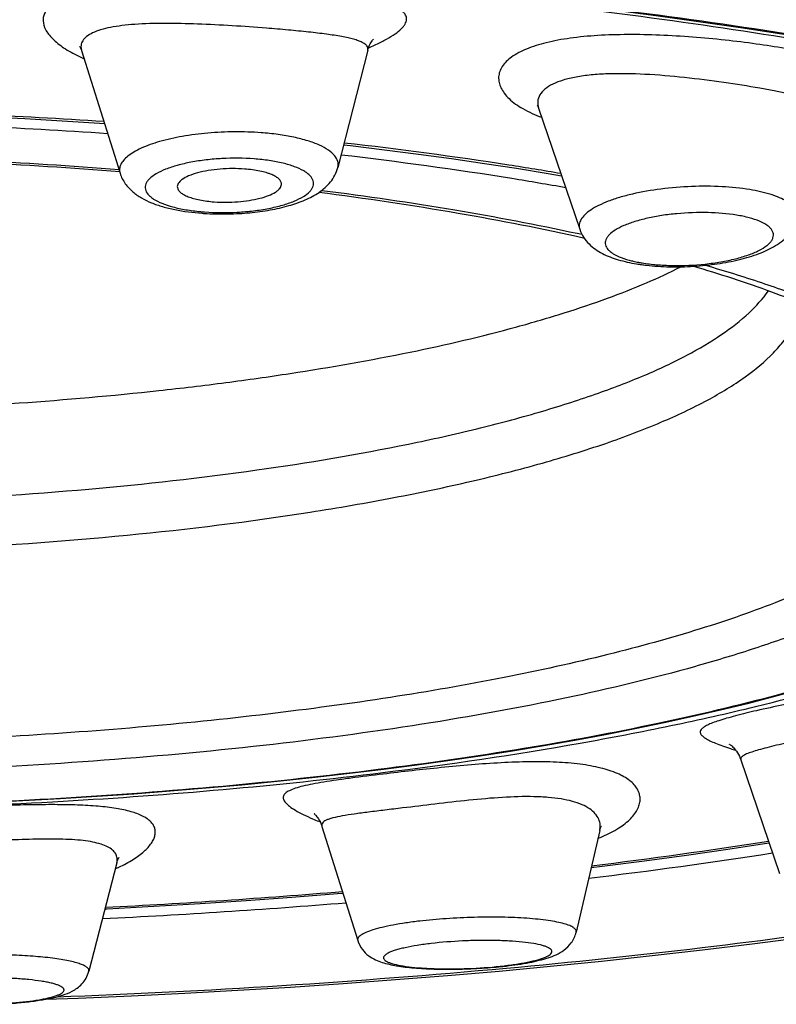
# Model space of a CAD drawing. Header units: millimetres. Extents: x -44 to 730, y -450 to 386.
# Tile 18 of 23: x 635.49 to 641.3, y 273.93 to 281.49. Entities that reach past the tile are written whole.
import ezdxf

# ---------------------------------------------------------------- set-up
doc = ezdxf.new("R2010")
doc.units = ezdxf.units.MM
doc.header["$LTSCALE"] = 23.1
doc.layers.get('0').update_dxf_attribs({"linetype": 'CONTINUOUS'})

msp = doc.modelspace()

# ---------------------------------------------------------------- linework, layer by layer
at = {"color": 7, "linetype": 'CONTINUOUS'}
for p, q in [((635.9648, 281.2496), (636.2604, 280.3073)), ((638.162, 281.2535), (637.9323, 280.3527)), ((639.4734, 280.8083), (639.7897, 279.8775)), ((641.0264, 275.8037), (641.3222, 274.9301)), ((637.8105, 275.2926), (638.0854, 274.4159)), ((639.9426, 275.2619), (639.7619, 274.4802)), ((636.2347, 275.0126), (636.0204, 274.1804))]:
    msp.add_line(p, q, dxfattribs=at)
at = {"color": 9, "linetype": 'CONTINUOUS'}
for p, q in [((639.7702, 279.8467), (639.7824, 279.8441)), ((639.7824, 279.8441), (639.8067, 279.8388))]:
    msp.add_line(p, q, dxfattribs=at)
at = {"color": 7, "linetype": 'CONTINUOUS'}
for points in [[(639.0279, 281.6773), (639.3703, 281.6408), (639.709, 281.6023), (640.0439, 281.5616), (640.3747, 281.5189), (640.7012, 281.4742), (641.0233, 281.4275), (641.3406, 281.3788), (641.6531, 281.3281), (641.9605, 281.2756), (642.2627, 281.2211), (642.5593, 281.1648), (642.8504, 281.1067), (643.1355, 281.0468), (643.4145, 280.9851), (643.6873, 280.9217), (643.9537, 280.8567), (644.2134, 280.79), (644.4663, 280.7218)], [(638.1621, 281.2536), (638.1649, 281.2636), (638.1697, 281.2777), (638.1748, 281.29), (638.1801, 281.3008), (638.1853, 281.31), (638.1902, 281.3177), (638.1947, 281.3241), (638.1988, 281.3293), (638.2021, 281.3332), (638.2047, 281.3359), (638.2057, 281.337)], [(635.9524, 281.2784), (635.9513, 281.2795), (635.95, 281.2809), (635.9501, 281.2808), (635.9514, 281.279), (635.9535, 281.2756), (635.9563, 281.2706), (635.9596, 281.2637), (635.9629, 281.2553), (635.9647, 281.2499)], [(634.1466, 280.7761), (634.3679, 280.7713), (634.6601, 280.763), (634.9513, 280.7529), (635.2413, 280.7409), (635.5299, 280.727), (635.8168, 280.7112), (636.1019, 280.6936), (636.1401, 280.691)], [(639.4634, 280.83), (639.4628, 280.8307), (639.4622, 280.8313), (639.463, 280.8303), (639.4649, 280.8274), (639.4676, 280.8225), (639.4707, 280.8156), (639.4734, 280.8084)], [(637.9765, 280.5262), (638.0283, 280.5203), (638.2913, 280.4887), (638.5506, 280.4554), (638.8061, 280.4205), (639.0575, 280.3839), (639.3048, 280.3457), (639.5478, 280.306), (639.6501, 280.2882)], [(638.2626, 275.7301), (638.5209, 275.7637), (638.7755, 275.7989), (639.0262, 275.8358), (639.2728, 275.8743), (639.5151, 275.9144), (639.753, 275.9561), (639.9863, 275.9993), (640.2147, 276.044), (640.4383, 276.0903), (640.6567, 276.138), (640.87, 276.1871), (641.0778, 276.2377), (641.2802, 276.2896), (641.4769, 276.3429)], [(640.9416, 275.9224), (640.9405, 275.9229), (640.9392, 275.9236), (640.9391, 275.9237), (640.9401, 275.9231), (640.9422, 275.9217), (640.9452, 275.9196), (640.9492, 275.9167), (640.9539, 275.9129), (640.9593, 275.9082), (640.9653, 275.9025), (640.9718, 275.8959), (640.9787, 275.8882), (640.9859, 275.8794), (640.9933, 275.8694), (641.0008, 275.8581), (641.0082, 275.8453), (641.0154, 275.8311), (641.0222, 275.8152), (641.0263, 275.8039)], [(633.2235, 275.4322), (633.484, 275.433), (633.7763, 275.4356), (634.0682, 275.4401), (634.3595, 275.4465), (634.65, 275.4548), (634.9395, 275.465), (635.2279, 275.4771), (635.5148, 275.491), (635.8001, 275.5068), (636.0836, 275.5244), (636.3651, 275.5438), (636.6444, 275.5651), (636.9213, 275.5882), (637.1956, 275.6131), (637.467, 275.6397), (637.7355, 275.6681), (638.0007, 275.6983), (638.2626, 275.7301)], [(637.7536, 275.3875), (637.7524, 275.3884), (637.7507, 275.3895), (637.7502, 275.3899), (637.7507, 275.3895), (637.7523, 275.3881), (637.7548, 275.3859), (637.7582, 275.3827), (637.7622, 275.3785), (637.7669, 275.3732), (637.7721, 275.3669), (637.7777, 275.3594), (637.7836, 275.3508), (637.7896, 275.3408), (637.7956, 275.3295), (637.8016, 275.3167), (637.8073, 275.3023), (637.8104, 275.2928)], [(639.9426, 275.262), (639.9459, 275.2737), (639.9492, 275.2827), (639.9523, 275.2892), (639.9548, 275.2937), (639.9559, 275.2955)], [(639.8766, 274.9762), (639.9609, 274.9864), (640.2871, 275.0284), (640.6093, 275.0724), (640.9271, 275.1184), (641.2405, 275.1664), (641.2421, 275.1666)], [(636.2347, 275.0127), (636.2368, 275.02), (636.2403, 275.0304), (636.244, 275.0393), (636.2476, 275.0465), (636.2507, 275.0521), (636.2532, 275.0559), (636.2544, 275.0575)], [(639.1716, 274.1826), (639.5659, 274.2195), (639.9575, 274.2588), (640.3462, 274.3005), (640.7318, 274.3446), (641.1142, 274.3911), (641.4931, 274.4401), (641.8686, 274.4914), (642.2402, 274.5452), (642.6079, 274.6013), (642.9714, 274.6598), (643.3306, 274.7208), (643.6851, 274.784), (644.0349, 274.8497), (644.3797, 274.9177)], [(636.144, 274.6604), (636.1609, 274.6612), (636.5187, 274.6801), (636.8746, 274.7012), (637.2284, 274.7244), (637.58, 274.7498), (637.9291, 274.7774), (637.9709, 274.781)], [(635.6895, 273.9662), (635.9375, 273.9752), (636.3475, 273.9925), (636.7564, 274.0124), (637.1639, 274.0346), (637.5697, 274.0594), (637.9736, 274.0865), (638.3753, 274.1161), (638.7747, 274.1482), (639.1716, 274.1826)]]:
    msp.add_lwpolyline(points, dxfattribs=at)
at = {"color": 9, "linetype": 'CONTINUOUS'}
for centre, radius, start, end in [((637.4447, 283.0007), 1.8748, 292.68281, 293.11761), ((637.5138, 282.8395), 1.6994, 293.10695, 294.7431), ((636.4689, 282.3004), 1.214, 244.34038, 246.47479), ((633.2925, 238.0983), 42.6099, 86.13426, 88.88063), ((633.2698, 241.7579), 38.6922, 85.57954, 88.845), ((637.038, 281.732), 1.7261, 264.65332, 265.73647), ((640.4555, 280.7566), 1.1524, 259.24551, 260.65097), ((641.7914, 278.5289), 2.7705, 252.27606, 253.12147), ((638.4909, 277.117), 1.9192, 246.90034, 248.44201), ((638.5872, 277.3572), 2.178, 248.40716, 248.70332), ((639.5134, 276.2627), 1.1405, 291.34877, 293.25755), ((634.7735, 317.1032), 42.5136, 276.86917, 278.78853), ((635.6886, 276.1633), 1.3106, 294.06949, 295.09525), ((635.7091, 276.1193), 1.2621, 295.09959, 295.42837), ((633.4253, 330.6108), 56.0905, 272.75865, 274.67237), ((633.3963, 338.3811), 64.4408, 272.114788, 275.190319), ((638.8826, 277.0216), 2.818, 276.6413, 277.26643)]:
    msp.add_arc(centre, radius, start, end, dxfattribs=at)
at = {"color": 7, "linetype": 'CONTINUOUS'}
for centre, radius, start, end in [((633.302, 237.4334), 43.3639, 86.25284, 88.87916), ((633.3137, 243.149), 37.2856, 85.47182, 88.87883), ((637.0389, 282.0033), 2.0083, 265.73635, 266.87899), ((640.4659, 281.0676), 1.4753, 260.63976, 262.10841), ((640.4855, 281.2074), 1.6165, 262.10069, 263.45604), ((634.8393, 315.8452), 41.1652, 277.034, 278.94216), ((633.4431, 329.3235), 54.7179, 272.83266, 274.74265), ((638.8499, 277.4346), 3.2353, 276.01916, 276.64162)]:
    msp.add_arc(centre, radius, start, end, dxfattribs=at)
at = {"color": 9, "linetype": 'CONTINUOUS'}
for points, knots in [([(633.2235, 285.7047), (633.8982, 285.7043), (635.2402, 285.6872), (637.2336, 285.6091), (639.1812, 285.4799), (641.0616, 285.3019), (642.8549, 285.0776), (644.5434, 284.8102), (646.1115, 284.5031), (647.5458, 284.1602), (648.8351, 283.7856), (649.8093, 283.4405), (650.5067, 283.1489), (650.9718, 282.9315), (651.3949, 282.7091), (651.7752, 282.4823), (652.1124, 282.2514), (652.406, 282.0169), (652.6557, 281.7792), (652.8612, 281.5385), (653.0221, 281.2951), (653.1378, 281.0492), (653.2078, 280.8013), (653.2235, 280.6342), (653.2235, 280.5521)], [0, 0, 0, 0, 0.094078, 0.187128, 0.278155, 0.36622, 0.450465, 0.53013, 0.604563, 0.673227, 0.735705, 0.791705, 0.817226, 0.841083, 0.863281, 0.883842, 0.902803, 0.920222, 0.936184, 0.950809, 0.964259, 0.976749, 0.988554, 1, 1, 1, 1]), ([(633.2235, 285.3262), (634.0021, 285.3258), (635.5479, 285.303), (637.8361, 285.1983), (640.0534, 285.0262), (642.1675, 284.7904), (644.1491, 284.4952), (645.9731, 284.1461), (647.6182, 283.749), (648.8635, 283.3722), (649.7545, 283.0478), (650.3463, 282.8042), (650.8826, 282.5533), (651.3624, 282.2957), (651.7847, 282.0323), (652.1491, 281.7637), (652.4548, 281.4905), (652.7015, 281.2129), (652.8885, 280.9314), (653.0148, 280.6461), (653.079, 280.3578), (653.08, 280.0682), (653.0176, 279.7798), (652.893, 279.4944), (652.7078, 279.2128), (652.5528, 279.0371), (652.4669, 278.9498)], [0, 0, 0, 0, 0.102488, 0.203464, 0.301475, 0.395182, 0.483403, 0.565131, 0.639558, 0.706084, 0.73626, 0.764335, 0.7903, 0.814166, 0.835968, 0.855769, 0.873679, 0.889851, 0.904515, 0.917991, 0.930691, 0.943118, 0.955804, 0.969251, 0.983875, 1, 1, 1, 1]), ([(650.9105, 277.4838), (650.9971, 277.5652), (651.118, 277.6911), (651.2575, 277.8698), (651.3719, 278.041), (651.4826, 278.2582), (651.5603, 278.5278), (651.5786, 278.7992), (651.5371, 279.0701), (651.4367, 279.3386), (651.2787, 279.6037), (651.0643, 279.865), (650.7941, 280.1224), (650.4685, 280.3755), (650.088, 280.6239), (649.6532, 280.8669), (649.1647, 281.1038), (648.6235, 281.3341), (648.0307, 281.5567), (647.3874, 281.7711), (646.4372, 282.0529), (645.1337, 282.3752), (643.4393, 282.707), (641.5932, 282.988), (639.6191, 283.2129), (637.5449, 283.3769), (635.4018, 283.4771), (633.9533, 283.4994), (633.2235, 283.4994)], [0, 0, 0, 0, 0.016814, 0.024607, 0.032032, 0.045927, 0.058903, 0.071446, 0.084093, 0.097373, 0.111737, 0.127538, 0.145038, 0.164415, 0.185791, 0.209246, 0.234823, 0.262541, 0.292398, 0.324371, 0.358425, 0.432547, 0.514188, 0.602544, 0.6966, 0.795141, 0.896779, 1, 1, 1, 1]), ([(639.2259, 274.2045), (639.7274, 274.2505), (640.7082, 274.3533), (642.1396, 274.5434), (643.4924, 274.7646), (644.7568, 275.0144), (645.9241, 275.2902), (646.9873, 275.5895), (647.9403, 275.9094), (648.7785, 276.2474), (649.4979, 276.6009), (650.0142, 276.917), (650.3611, 277.1781), (650.5801, 277.3691), (650.7675, 277.5623), (650.9677, 277.8133), (651.1159, 278.0789), (651.1956, 278.3524), (651.2208, 278.553), (651.2126, 278.7538), (651.1713, 278.9541), (651.097, 279.1533), (650.9901, 279.351), (650.8509, 279.547), (650.6799, 279.7412), (650.477, 279.9333), (650.1521, 280.1962), (649.6625, 280.5153), (648.9737, 280.8723), (648.1656, 281.2145), (647.2415, 281.5393), (646.206, 281.8441), (645.0647, 282.1262), (643.8243, 282.3829), (642.4932, 282.6116), (641.0808, 282.8099), (639.0704, 283.0345), (636.4436, 283.2218), (634.3095, 283.2719), (633.2235, 283.2717)], [0, 0, 0, 0, 0.046161, 0.090382, 0.13235, 0.171796, 0.208495, 0.242274, 0.273002, 0.300603, 0.325054, 0.346408, 0.355971, 0.364827, 0.373018, 0.380602, 0.394235, 0.400524, 0.406625, 0.412686, 0.418861, 0.425291, 0.432105, 0.439406, 0.447278, 0.455788, 0.464985, 0.485567, 0.509219, 0.536014, 0.565948, 0.598957, 0.634925, 0.673688, 0.715036, 0.758709, 0.804406, 0.900448, 1, 1, 1, 1]), ([(637.4842, 281.7374), (637.339, 281.7486), (637.1205, 281.761), (636.8309, 281.7679), (636.6197, 281.7674), (636.4199, 281.7603), (636.2364, 281.7459), (636.0731, 281.7237), (635.9336, 281.6932), (635.8209, 281.6543), (635.7463, 281.6122), (635.7047, 281.5732), (635.6836, 281.5434), (635.6712, 281.5116), (635.6666, 281.466), (635.6819, 281.4184), (635.7109, 281.3742), (635.7548, 281.3246), (635.8317, 281.2648), (635.9031, 281.2254), (635.9432, 281.2062)], [0, 0, 0, 0, 0.188161, 0.282715, 0.374415, 0.461115, 0.540931, 0.612275, 0.673922, 0.725167, 0.766108, 0.783213, 0.798568, 0.812828, 0.826817, 0.857134, 0.87495, 0.895006, 0.942449, 1, 1, 1, 1]), ([(638.2251, 281.2962), (638.2527, 281.3089), (638.3028, 281.3339), (638.3682, 281.3736), (638.4112, 281.4073), (638.4359, 281.4341), (638.4521, 281.4571), (638.4612, 281.4819), (638.4594, 281.5057), (638.4531, 281.5224), (638.4421, 281.5382), (638.4199, 281.5598), (638.3795, 281.5843), (638.3174, 281.6097), (638.2388, 281.6333), (638.1444, 281.6551), (637.9908, 281.6832), (637.7691, 281.7124), (637.5835, 281.7296), (637.4842, 281.7374)], [0, 0, 0, 0, 0.067314, 0.123674, 0.168976, 0.187695, 0.204054, 0.231209, 0.243577, 0.256273, 0.270154, 0.285881, 0.324377, 0.37364, 0.43414, 0.505682, 0.587714, 0.77951, 1, 1, 1, 1]), ([(646.8788, 276.6512), (646.9817, 276.705), (647.1768, 276.8133), (647.4471, 276.9861), (647.6823, 277.162), (647.8819, 277.3407), (648.0456, 277.5219), (648.1728, 277.7055), (648.263, 277.8913), (648.3155, 278.079), (648.3295, 278.2677), (648.3047, 278.4563), (648.2417, 278.6435), (648.1411, 278.8287), (648.0037, 279.0116), (647.83, 279.1921), (647.6205, 279.3701), (647.3755, 279.5451), (647.0954, 279.717), (646.6594, 279.9504), (646.0277, 280.2277), (645.1687, 280.5305), (644.1892, 280.8117), (643.0982, 281.0682), (641.9057, 281.2973), (640.6233, 281.4962), (639.738, 281.6047), (639.2827, 281.6539)], [0, 0, 0, 0, 0.028233, 0.054185, 0.077917, 0.099532, 0.119189, 0.137117, 0.153633, 0.169155, 0.184193, 0.19931, 0.21506, 0.231931, 0.250312, 0.270493, 0.292684, 0.317025, 0.343606, 0.37248, 0.437158, 0.511006, 0.59369, 0.68468, 0.783292, 0.888709, 1, 1, 1, 1]), ([(637.3835, 281.4217), (637.296, 281.4285), (637.12, 281.4409), (636.8593, 281.4544), (636.6101, 281.4601), (636.4162, 281.4553), (636.2777, 281.4426), (636.1896, 281.4292), (636.114, 281.4113), (636.0521, 281.3888), (636.0045, 281.3615), (635.972, 281.3286), (635.9573, 281.2892), (635.9608, 281.2624), (635.9647, 281.2499)], [0, 0, 0, 0, 0.173283, 0.3485, 0.515536, 0.665278, 0.731198, 0.790037, 0.841187, 0.884347, 0.919762, 0.948677, 0.973971, 1, 1, 1, 1]), ([(638.1621, 281.2536), (638.1634, 281.2588), (638.1639, 281.2704), (638.1556, 281.2869), (638.1398, 281.3012), (638.1173, 281.3141), (638.0879, 281.3261), (638.0517, 281.3372), (638.0089, 281.3477), (637.9396, 281.3616), (637.8385, 281.3769), (637.702, 281.393), (637.548, 281.4081), (637.4399, 281.4172), (637.3835, 281.4217)], [0, 0, 0, 0, 0.019864, 0.040301, 0.065032, 0.096116, 0.134447, 0.180326, 0.233758, 0.294584, 0.43725, 0.605268, 0.794519, 1, 1, 1, 1]), ([(641.3661, 281.2659), (641.2926, 281.2785), (641.1394, 281.302), (640.9025, 281.3313), (640.6554, 281.3544), (640.4062, 281.3694), (640.1629, 281.3744), (639.9328, 281.3678), (639.7229, 281.3484), (639.5393, 281.3154), (639.3874, 281.2689), (639.2848, 281.2166), (639.2253, 281.1671), (639.1939, 281.1295), (639.1736, 281.0893), (639.165, 281.0473), (639.1685, 281.0043), (639.1837, 280.9614), (639.2102, 280.9192), (639.263, 280.8612), (639.3585, 280.7949), (639.4473, 280.7557), (639.4973, 280.7374)], [0, 0, 0, 0, 0.079824, 0.166, 0.255564, 0.345578, 0.433275, 0.516134, 0.591937, 0.65885, 0.715559, 0.761597, 0.780906, 0.798107, 0.813745, 0.828579, 0.843494, 0.859357, 0.876858, 0.89648, 0.943026, 1, 1, 1, 1]), ([(641.172, 280.9608), (641.0803, 280.9767), (640.8881, 281.007), (640.5939, 281.0446), (640.2964, 281.0699), (640.0564, 281.075), (639.8802, 281.0642), (639.7657, 281.049), (639.6668, 281.0262), (639.5854, 280.9958), (639.523, 280.9582), (639.481, 280.9129), (639.4627, 280.8601), (639.4679, 280.8248), (639.4734, 280.8084)], [0, 0, 0, 0, 0.15175, 0.317137, 0.483318, 0.638172, 0.707909, 0.77088, 0.826133, 0.873116, 0.911955, 0.94389, 0.97181, 1, 1, 1, 1]), ([(641.653, 280.8088), (641.6537, 280.812), (641.6538, 280.819), (641.6488, 280.8291), (641.6397, 280.8385), (641.6265, 280.8476), (641.6092, 280.8567), (641.5785, 280.8697), (641.5297, 280.8855), (641.4597, 280.9037), (641.3753, 280.9226), (641.2779, 280.9419), (641.2086, 280.9544), (641.172, 280.9608)], [0, 0, 0, 0, 0.018698, 0.038791, 0.06326, 0.093765, 0.131102, 0.175626, 0.286584, 0.426349, 0.593455, 0.785638, 1, 1, 1, 1]), ([(637.3423, 280.619), (637.2748, 280.6241), (637.1384, 280.6283), (636.9363, 280.6188), (636.7437, 280.5944), (636.5718, 280.5564), (636.4473, 280.5134), (636.3672, 280.4725), (636.3214, 280.4419), (636.2868, 280.4098), (636.2641, 280.3762), (636.2542, 280.341), (636.2571, 280.3179), (636.2604, 280.3073)], [0, 0, 0, 0, 0.168056, 0.33839, 0.501823, 0.649739, 0.77491, 0.827421, 0.872817, 0.911326, 0.943864, 0.972388, 1, 1, 1, 1]), ([(637.9323, 280.3527), (637.9342, 280.3602), (637.9362, 280.3756), (637.9316, 280.4079), (637.9073, 280.4485), (637.8571, 280.4899), (637.7867, 280.5271), (637.6973, 280.5596), (637.5911, 280.5865), (637.471, 280.607), (637.3863, 280.6157), (637.3423, 280.619)], [0, 0, 0, 0, 0.033021, 0.065887, 0.138251, 0.228774, 0.341929, 0.478098, 0.635438, 0.810761, 1, 1, 1, 1]), ([(637.2893, 280.4179), (637.2074, 280.424), (637.0838, 280.4249), (636.9221, 280.4115), (636.8074, 280.3943), (636.7034, 280.3707), (636.6137, 280.3417), (636.5416, 280.3083), (636.4948, 280.2756), (636.4699, 280.2474), (636.4582, 280.2271), (636.4526, 280.2063), (636.4537, 280.1776), (636.4692, 280.1501), (636.4931, 280.1267), (636.528, 280.1013), (636.5856, 280.0736), (636.6691, 280.0469), (636.7683, 280.0261), (636.8396, 280.017), (636.8771, 280.0135)], [0, 0, 0, 0, 0.176382, 0.264274, 0.348044, 0.425, 0.492825, 0.5498, 0.595182, 0.613818, 0.630215, 0.645088, 0.659446, 0.690748, 0.709613, 0.731167, 0.782885, 0.845945, 0.919009, 1, 1, 1, 1]), ([(636.9097, 280.0108), (636.9931, 280.0045), (637.1187, 280.0037), (637.283, 280.0179), (637.3991, 280.0357), (637.5038, 280.0601), (637.5934, 280.0901), (637.6647, 280.1245), (637.7101, 280.1581), (637.7332, 280.1871), (637.7433, 280.2079), (637.7469, 280.2292), (637.7426, 280.2586), (637.7238, 280.2859), (637.6969, 280.3092), (637.6583, 280.3343), (637.5961, 280.3616), (637.5072, 280.3874), (637.4029, 280.4069), (637.3284, 280.415), (637.2893, 280.4179)], [0, 0, 0, 0, 0.175347, 0.262591, 0.34552, 0.421385, 0.487843, 0.5432, 0.586845, 0.604683, 0.620437, 0.634938, 0.649292, 0.681667, 0.701419, 0.723986, 0.777875, 0.843014, 0.917814, 1, 1, 1, 1]), ([(639.682, 280.1963), (639.5446, 280.2208), (638.9715, 280.3177), (638.3954, 280.3963), (637.9568, 280.4475)], [0, 0, 0, 0, 0.240151, 1, 1, 1, 1]), ([(637.8084, 280.1762), (638.1501, 280.1327), (638.8066, 280.0371), (639.4586, 279.914), (639.7702, 279.8467)], [0, 0, 0, 0, 0.519365, 1, 1, 1, 1]), ([(641.0951, 280.1818), (641.0246, 280.1934), (640.8755, 280.2082), (640.647, 280.2093), (640.4165, 280.1906), (640.2323, 280.1589), (640.0985, 280.1239), (640.0118, 280.095), (639.9373, 280.0631), (639.8762, 280.029), (639.8295, 279.993), (639.798, 279.9555), (639.7828, 279.9157), (639.7857, 279.8892), (639.7897, 279.8775)], [0, 0, 0, 0, 0.149568, 0.312725, 0.477781, 0.632846, 0.703209, 0.767194, 0.823873, 0.872626, 0.913295, 0.946487, 0.974136, 1, 1, 1, 1]), ([(641.4604, 279.9639), (641.4629, 279.9751), (641.4635, 279.9993), (641.4481, 280.0344), (641.4187, 280.0664), (641.3765, 280.0957), (641.3219, 280.1224), (641.2281, 280.1559), (641.1502, 280.1727), (641.0951, 280.1818)], [0, 0, 0, 0, 0.07406, 0.151881, 0.2431, 0.353216, 0.48441, 0.636835, 1, 1, 1, 1]), ([(640.9939, 279.9863), (640.9215, 279.9982), (640.7682, 280.0103), (640.5756, 280.0035), (640.4206, 279.9845), (640.3123, 279.9643), (640.2148, 279.9387), (640.1314, 279.9088), (640.0648, 279.8754), (640.0221, 279.8437), (639.9996, 279.8167), (639.9892, 279.7975), (639.9846, 279.7779), (639.9865, 279.7512), (640.0017, 279.7259), (640.0247, 279.7046), (640.058, 279.6817), (640.1127, 279.6568), (640.161, 279.6425), (640.1878, 279.6358)], [0, 0, 0, 0, 0.164225, 0.342595, 0.430229, 0.513162, 0.588905, 0.655344, 0.71094, 0.755086, 0.773183, 0.789097, 0.803538, 0.817497, 0.848009, 0.866431, 0.887498, 0.938123, 1, 1, 1, 1]), ([(640.2683, 279.6195), (640.3051, 279.6134), (640.3824, 279.6042), (640.544, 279.5964), (640.7096, 279.6038), (640.8713, 279.6259), (640.9823, 279.6489), (641.0801, 279.6775), (641.1611, 279.7105), (641.2156, 279.7426), (641.2473, 279.7703), (641.2636, 279.7903), (641.274, 279.8106), (641.278, 279.8313), (641.2751, 279.8519), (641.2657, 279.8715), (641.2502, 279.8902), (641.2196, 279.9154), (641.1662, 279.9427), (641.0867, 279.9686), (641.0266, 279.9809), (640.9939, 279.9863)], [0, 0, 0, 0, 0.078676, 0.163664, 0.340791, 0.426879, 0.507325, 0.579492, 0.641244, 0.691237, 0.711808, 0.72966, 0.745273, 0.759464, 0.773359, 0.788163, 0.804857, 0.824076, 0.87117, 0.930172, 1, 1, 1, 1]), ([(640.7551, 279.6011), (640.8989, 279.5596), (641.1736, 279.4749), (641.5626, 279.3359), (641.9099, 279.1906), (642.2139, 279.0399), (642.4733, 278.8843), (642.6871, 278.7244), (642.8544, 278.5606), (642.9743, 278.3927), (643.045, 278.2205), (643.0636, 278.0451), (643.0287, 277.8703), (642.9426, 277.6995), (642.808, 277.5329), (642.6263, 277.3703), (642.3984, 277.2117), (642.1252, 277.0575), (641.8077, 276.9083), (641.4474, 276.7649), (641.0461, 276.6279), (640.4377, 276.4486), (639.5885, 276.249), (638.4751, 276.052), (637.2569, 275.8943), (635.9581, 275.7792), (634.6046, 275.7092), (633.6868, 275.6935), (633.2235, 275.6935)], [0, 0, 0, 0, 0.033486, 0.064308, 0.092385, 0.117674, 0.140182, 0.159988, 0.177272, 0.19237, 0.205834, 0.218472, 0.231264, 0.245156, 0.260878, 0.27891, 0.299533, 0.322891, 0.349038, 0.377965, 0.409616, 0.443899, 0.519858, 0.604649, 0.696799, 0.794635, 0.896339, 1, 1, 1, 1]), ([(640.1878, 279.6358), (640.1921, 279.6348), (640.2095, 279.6306), (640.2271, 279.6269), (640.2405, 279.6244)], [0, 0, 0, 0, 0.242545, 1, 1, 1, 1]), ([(633.2235, 277.7628), (633.697, 277.7628), (634.6304, 277.7824), (635.9942, 277.8701), (637.2732, 278.013), (638.2657, 278.179), (638.9863, 278.3392), (639.4649, 278.4661), (639.8956, 278.6024), (640.2753, 278.7471), (640.6013, 278.8991), (640.8715, 279.0575), (641.0842, 279.2213), (641.1953, 279.3434), (641.2378, 279.4051)], [0, 0, 0, 0, 0.170454, 0.335973, 0.491806, 0.633568, 0.697963, 0.757472, 0.811751, 0.860535, 0.903661, 0.941102, 0.973044, 1, 1, 1, 1]), ([(633.2235, 277.3843), (633.7485, 277.3843), (634.7808, 277.4079), (636.2813, 277.5133), (637.4695, 277.6593), (638.3491, 277.811), (638.9442, 277.9359), (639.487, 278.0738), (639.9729, 278.2234), (640.3974, 278.3833), (640.7572, 278.552), (641.0493, 278.7282), (641.2433, 278.8874), (641.3581, 279.0187), (641.4216, 279.1138), (641.4663, 279.21), (641.4837, 279.2761), (641.4888, 279.3086)], [0, 0, 0, 0, 0.179814, 0.353447, 0.514985, 0.589526, 0.659095, 0.723163, 0.781279, 0.833096, 0.878401, 0.917173, 0.949685, 0.963834, 0.97677, 0.988726, 1, 1, 1, 1]), ([(633.2235, 275.4352), (634.0846, 275.4352), (635.3622, 275.4712), (637.0341, 275.5949), (638.2195, 275.7215), (639.3338, 275.881), (640.3612, 276.071), (641.2872, 276.2887), (641.9864, 276.4971), (642.4832, 276.678), (642.8098, 276.8138), (643.1023, 276.954), (643.3598, 277.0982), (643.5815, 277.2459), (643.7667, 277.3968), (643.9148, 277.5505), (644.0252, 277.7071), (644.097, 277.8664), (644.1287, 278.0281), (644.1193, 278.1904), (644.069, 278.3511), (643.9793, 278.5092), (643.8516, 278.6645), (643.6864, 278.8169), (643.5593, 278.911), (643.4902, 278.9578)], [0, 0, 0, 0, 0.202192, 0.299903, 0.393602, 0.482062, 0.564152, 0.638862, 0.705347, 0.735303, 0.762985, 0.788363, 0.811433, 0.832229, 0.850836, 0.867409, 0.882203, 0.895605, 0.908153, 0.920511, 0.933374, 0.947356, 0.962926, 0.980405, 1, 1, 1, 1]), ([(642.4026, 278.7859), (642.4451, 278.746), (642.5216, 278.6658), (642.6133, 278.5362), (642.6745, 278.4045), (642.7043, 278.2711), (642.7019, 278.1369), (642.6672, 278.0037), (642.6012, 277.8723), (642.505, 277.743), (642.379, 277.616), (642.2237, 277.4911), (642.0396, 277.3687), (641.8272, 277.2492), (641.5872, 277.1327), (641.2171, 276.9761), (640.6892, 276.7935), (639.9818, 276.5995), (639.1873, 276.4256), (638.3159, 276.2744), (637.3787, 276.1478), (636.3879, 276.0475), (634.9978, 275.9497), (633.9374, 275.9212), (633.2235, 275.9212)], [0, 0, 0, 0, 0.016195, 0.030731, 0.043948, 0.056318, 0.068424, 0.080888, 0.094279, 0.109048, 0.12552, 0.143908, 0.164347, 0.18691, 0.21163, 0.238506, 0.29859, 0.36676, 0.442374, 0.524631, 0.612602, 0.705258, 0.801493, 1, 1, 1, 1]), ([(643.16, 275.7141), (643.2111, 275.7305), (643.3012, 275.7667), (643.3968, 275.833), (643.4462, 275.8929), (643.4689, 275.9374), (643.4788, 275.9833), (643.4759, 276.0297), (643.4602, 276.0752), (643.4325, 276.119), (643.3933, 276.1608), (643.3223, 276.2159), (643.2048, 276.2747), (643.0336, 276.3261), (642.8301, 276.3592), (642.6013, 276.3731), (642.3548, 276.3685), (642.0989, 276.3478), (641.8424, 276.3148), (641.5942, 276.2736), (641.3631, 276.2289), (641.2161, 276.197), (641.147, 276.1811)], [0, 0, 0, 0, 0.054723, 0.098459, 0.116806, 0.133379, 0.148883, 0.164171, 0.180112, 0.197441, 0.216697, 0.238233, 0.288755, 0.34955, 0.419932, 0.498434, 0.583007, 0.671151, 0.760043, 0.846623, 0.927674, 1, 1, 1, 1]), ([(641.147, 276.1811), (641.0929, 276.1686), (641.016, 276.15), (640.92, 276.1238), (640.8611, 276.106), (640.8119, 276.0889), (640.7725, 276.0725), (640.7431, 276.0563), (640.7231, 276.0403), (640.7144, 276.0246), (640.7145, 276.0125), (640.7174, 276.0038), (640.723, 275.9951), (640.7348, 275.9826), (640.7567, 275.967), (640.7909, 275.9488), (640.8348, 275.9297), (640.8881, 275.9096), (640.9271, 275.8967), (640.948, 275.89)], [0, 0, 0, 0, 0.222701, 0.317154, 0.399461, 0.469172, 0.526155, 0.570621, 0.603566, 0.627974, 0.639117, 0.650947, 0.664407, 0.680135, 0.719751, 0.77142, 0.835459, 0.91177, 1, 1, 1, 1]), ([(641.3819, 275.935), (641.3543, 275.9286), (641.3022, 275.9163), (641.229, 275.8981), (641.1661, 275.8813), (641.1141, 275.8657), (641.0737, 275.8511), (641.0477, 275.8384), (641.0338, 275.8276), (641.0275, 275.82), (641.0247, 275.8118), (641.0255, 275.8063), (641.0263, 275.8038)], [0, 0, 0, 0, 0.216963, 0.409915, 0.576706, 0.715561, 0.825256, 0.905583, 0.935424, 0.959504, 0.979895, 1, 1, 1, 1]), ([(639.9638, 275.2148), (640.0074, 275.2336), (640.0848, 275.2729), (640.1674, 275.3363), (640.2134, 275.3901), (640.2367, 275.4289), (640.2505, 275.4679), (640.2545, 275.5067), (640.2485, 275.5446), (640.2326, 275.5808), (640.2072, 275.6147), (640.1584, 275.659), (640.0725, 275.7057), (639.9436, 275.7462), (639.7858, 275.7737), (639.6032, 275.7881), (639.4004, 275.7904), (639.1827, 275.7823), (638.956, 275.7662), (638.6538, 275.7379), (638.4281, 275.7123), (638.2797, 275.6944)], [0, 0, 0, 0, 0.056545, 0.103025, 0.12278, 0.140506, 0.156618, 0.171704, 0.186499, 0.201794, 0.218306, 0.236607, 0.279896, 0.333361, 0.397065, 0.470196, 0.551302, 0.638491, 0.729546, 0.821972, 1, 1, 1, 1]), ([(638.2797, 275.6944), (638.1971, 275.6845), (638.0779, 275.6698), (637.926, 275.649), (637.8277, 275.6341), (637.7416, 275.6191), (637.6684, 275.6037), (637.6088, 275.5874), (637.5682, 275.572), (637.5435, 275.5582), (637.5268, 275.5458), (637.5148, 275.5306), (637.5122, 275.5135), (637.5146, 275.5008), (637.5208, 275.4878), (637.5352, 275.4684), (637.5637, 275.4436), (637.6093, 275.4139), (637.6687, 275.3824), (637.7134, 275.3621), (637.7379, 275.3517)], [0, 0, 0, 0, 0.228247, 0.32954, 0.420738, 0.500954, 0.569502, 0.62597, 0.670338, 0.688184, 0.703404, 0.727594, 0.738399, 0.749737, 0.762588, 0.777627, 0.815675, 0.865374, 0.926932, 1, 1, 1, 1]), ([(639.9463, 275.3025), (639.9455, 275.3181), (639.9379, 275.3502), (639.9092, 275.3937), (639.8643, 275.4313), (639.8045, 275.4627), (639.7304, 275.4875), (639.6431, 275.5057), (639.5442, 275.517), (639.394, 275.524), (639.1905, 275.5172), (638.9372, 275.4945), (638.6818, 275.465), (638.5125, 275.4443), (638.4298, 275.4343)], [0, 0, 0, 0, 0.029042, 0.060066, 0.095502, 0.136998, 0.185358, 0.240742, 0.302801, 0.370827, 0.52082, 0.68193, 0.844753, 1, 1, 1, 1]), ([(636.251, 274.9795), (636.2888, 274.9974), (636.3566, 275.0338), (636.4416, 275.0955), (636.4934, 275.1502), (636.5187, 275.1938), (636.5292, 275.2239), (636.5321, 275.2532), (636.5271, 275.2814), (636.5143, 275.3077), (636.494, 275.3319), (636.4666, 275.3539), (636.4177, 275.382), (636.3383, 275.4101), (636.2237, 275.4336), (636.0863, 275.4493), (635.9286, 275.4579), (635.7539, 275.4606), (635.5656, 275.4587), (635.2997, 275.4521), (635.097, 275.4447), (634.9607, 275.4396)], [0, 0, 0, 0, 0.061108, 0.112066, 0.152973, 0.170049, 0.185284, 0.199238, 0.212685, 0.226508, 0.241533, 0.258416, 0.277584, 0.323655, 0.380665, 0.4483, 0.525626, 0.611294, 0.703628, 0.800676, 1, 1, 1, 1]), ([(638.4298, 275.4343), (638.3841, 275.4288), (638.2969, 275.4183), (638.173, 275.4032), (638.0639, 275.3891), (637.9721, 275.3752), (637.9074, 275.3622), (637.8663, 275.3501), (637.8432, 275.341), (637.8258, 275.331), (637.8137, 275.3197), (637.808, 275.3063), (637.8091, 275.2971), (637.8104, 275.2928)], [0, 0, 0, 0, 0.209522, 0.400291, 0.568397, 0.710373, 0.82337, 0.868426, 0.905804, 0.935858, 0.959645, 0.979647, 1, 1, 1, 1]), ([(639.9426, 275.262), (639.9434, 275.2654), (639.946, 275.2787), (639.9469, 275.2924), (639.9463, 275.3025)], [0, 0, 0, 0, 0.255916, 1, 1, 1, 1]), ([(636.2347, 275.0127), (636.2377, 275.0244), (636.2402, 275.0486), (636.2284, 275.0841), (636.2019, 275.1142), (636.1625, 275.1389), (636.111, 275.1588), (636.0479, 275.174), (635.9738, 275.185), (635.8565, 275.1947), (635.6909, 275.197), (635.4761, 275.1911), (635.2472, 275.1815), (635.091, 275.1751), (635.0123, 275.1721)], [0, 0, 0, 0, 0.02755, 0.053945, 0.08291, 0.117398, 0.159036, 0.20841, 0.265465, 0.329741, 0.476975, 0.643108, 0.8202, 1, 1, 1, 1]), ([(639.7619, 274.4802), (639.7626, 274.4831), (639.7629, 274.4894), (639.7594, 274.4986), (639.7523, 274.5074), (639.7373, 274.5195), (639.7092, 274.5332), (639.6659, 274.5473), (639.6106, 274.5601), (639.544, 274.5712), (639.4672, 274.5805), (639.3815, 274.5879), (639.2883, 274.593), (639.1534, 274.597), (638.9781, 274.596), (638.7679, 274.5861), (638.6284, 274.5735), (638.5605, 274.5656)], [0, 0, 0, 0, 0.007219, 0.014753, 0.023507, 0.034062, 0.06163, 0.098494, 0.144602, 0.19947, 0.262355, 0.332327, 0.408307, 0.489103, 0.659933, 0.833938, 1, 1, 1, 1]), ([(638.5605, 274.5656), (638.5248, 274.5614), (638.4568, 274.5526), (638.3607, 274.5367), (638.2767, 274.5191), (638.2064, 274.5004), (638.1514, 274.4809), (638.1158, 274.4631), (638.0967, 274.4478), (638.088, 274.4374), (638.0837, 274.4264), (638.0844, 274.4192), (638.0854, 274.4159)], [0, 0, 0, 0, 0.207999, 0.397283, 0.564066, 0.705172, 0.818259, 0.90228, 0.933837, 0.959301, 0.980361, 1, 1, 1, 1]), ([(638.6496, 274.3939), (638.6134, 274.3897), (638.5459, 274.3805), (638.4654, 274.3658), (638.4095, 274.3524), (638.3746, 274.3425), (638.345, 274.3323), (638.3209, 274.322), (638.3025, 274.3115), (638.2898, 274.3009), (638.2826, 274.2896), (638.283, 274.2773), (638.291, 274.2666), (638.3043, 274.257), (638.3234, 274.248), (638.3595, 274.2355), (638.4183, 274.2228), (638.503, 274.2112), (638.604, 274.2031), (638.7174, 274.1988), (638.839, 274.1985), (639.0038, 274.2036), (639.1274, 274.213), (639.2085, 274.2225)], [0, 0, 0, 0, 0.081558, 0.152466, 0.183132, 0.210255, 0.233643, 0.253176, 0.268849, 0.280873, 0.289939, 0.297743, 0.306771, 0.318739, 0.334351, 0.35382, 0.40419, 0.468696, 0.545188, 0.630918, 0.722727, 0.817196, 1, 1, 1, 1]), ([(639.239, 274.2262), (639.2734, 274.2306), (639.3373, 274.24), (639.4132, 274.255), (639.4652, 274.2684), (639.4972, 274.2783), (639.524, 274.2884), (639.5454, 274.2987), (639.5612, 274.309), (639.5716, 274.3195), (639.5763, 274.3311), (639.5731, 274.3429), (639.5634, 274.3528), (639.5486, 274.3621), (639.5282, 274.3709), (639.4907, 274.3828), (639.4309, 274.395), (639.3456, 274.4061), (639.245, 274.4137), (639.1327, 274.4177), (639.0128, 274.4177), (638.8508, 274.4125), (638.7293, 274.4032), (638.6496, 274.3939)], [0, 0, 0, 0, 0.079533, 0.147852, 0.177078, 0.202706, 0.224575, 0.242612, 0.25688, 0.267723, 0.276118, 0.284123, 0.294053, 0.307197, 0.324044, 0.344722, 0.397301, 0.463652, 0.541608, 0.628452, 0.721088, 0.816179, 1, 1, 1, 1]), ([(636.0204, 274.1804), (636.021, 274.1828), (636.0215, 274.1878), (636.0193, 274.1954), (636.0146, 274.2027), (636.004, 274.2131), (635.984, 274.225), (635.9525, 274.2379), (635.9119, 274.2501), (635.8626, 274.2615), (635.8051, 274.2719), (635.7142, 274.2849), (635.5858, 274.2972), (635.4187, 274.3059), (635.2401, 274.3087), (635.1182, 274.3064), (635.0568, 274.3041)], [0, 0, 0, 0, 0.007326, 0.014843, 0.023326, 0.033318, 0.058939, 0.09294, 0.135509, 0.186428, 0.245255, 0.311388, 0.46257, 0.633125, 0.815117, 1, 1, 1, 1]), ([(635.3132, 273.9306), (635.3529, 273.9324), (635.4293, 273.937), (635.5379, 273.9474), (635.6207, 273.9588), (635.6793, 273.9695), (635.7167, 273.9777), (635.7492, 273.9864), (635.7765, 273.9954), (635.7985, 274.0048), (635.8173, 274.0155), (635.8303, 274.0285), (635.8298, 274.0402), (635.8272, 274.0474), (635.8192, 274.0561), (635.8049, 274.0652), (635.785, 274.0741), (635.7597, 274.0825), (635.729, 274.0905), (635.6934, 274.098), (635.6368, 274.1076), (635.5562, 274.1173), (635.4497, 274.1255), (635.3334, 274.1302), (635.2115, 274.1313), (635.1288, 274.1296), (635.0874, 274.1281)], [0, 0, 0, 0, 0.091604, 0.176334, 0.251172, 0.284056, 0.31354, 0.339397, 0.36146, 0.379638, 0.393975, 0.412585, 0.416356, 0.420328, 0.429905, 0.442752, 0.459361, 0.479858, 0.504198, 0.53224, 0.56378, 0.636288, 0.719249, 0.809721, 0.904447, 1, 1, 1, 1])]:
    msp.add_open_spline(points, degree=3, knots=knots, dxfattribs=at)
at = {"color": 7, "linetype": 'CONTINUOUS'}
for points, knots in [([(646.8973, 276.8307), (646.9881, 276.8832), (647.1596, 276.9886), (647.3953, 277.1564), (647.598, 277.3269), (647.7672, 277.4999), (647.9026, 277.6751), (648.0037, 277.8525), (648.07, 278.0317), (648.1007, 278.2123), (648.0954, 278.3931), (648.0541, 278.5732), (647.9775, 278.7518), (647.8662, 278.9284), (647.7208, 279.1029), (647.5417, 279.2751), (647.3293, 279.4449), (647.0839, 279.612), (646.8059, 279.7758), (646.3769, 279.9978), (645.7606, 280.2617), (644.9273, 280.5507), (643.9821, 280.8194), (642.933, 281.0645), (641.7894, 281.2839), (640.5618, 281.4755), (639.7149, 281.5808), (639.2796, 281.6288)], [0, 0, 0, 0, 0.026621, 0.051056, 0.073392, 0.093762, 0.11236, 0.129451, 0.14539, 0.16062, 0.175652, 0.191025, 0.207244, 0.224734, 0.243826, 0.26476, 0.287708, 0.312781, 0.340052, 0.369562, 0.435338, 0.510033, 0.593311, 0.684656, 0.783417, 0.888827, 1, 1, 1, 1]), ([(639.6449, 280.3052), (639.5117, 280.3279), (638.9587, 280.418), (638.4029, 280.4918), (637.9804, 280.54)], [0, 0, 0, 0, 0.241039, 1, 1, 1, 1]), ([(637.217, 280.3403), (637.1857, 280.3426), (637.1226, 280.3446), (637.0289, 280.3406), (636.9391, 280.3297), (636.8583, 280.3126), (636.7908, 280.2904), (636.7453, 280.2673), (636.7196, 280.2462), (636.707, 280.2309), (636.6999, 280.215), (636.6993, 280.204), (636.7, 280.1989)], [0, 0, 0, 0, 0.16534, 0.333106, 0.494757, 0.642218, 0.7686, 0.869144, 0.909376, 0.943476, 0.972856, 1, 1, 1, 1]), ([(636.9296, 279.998), (636.9838, 279.9951), (637.0927, 279.9934), (637.2539, 280.0027), (637.4086, 280.0236), (637.5512, 280.0554), (637.6783, 280.0987), (637.7894, 280.1564), (637.8666, 280.2238), (637.9117, 280.2924), (637.927, 280.332), (637.9323, 280.3527)], [0, 0, 0, 0, 0.144121, 0.288684, 0.428144, 0.557926, 0.675735, 0.783419, 0.888494, 0.943279, 1, 1, 1, 1]), ([(637.4992, 280.2206), (637.4998, 280.2276), (637.4969, 280.2432), (637.4812, 280.2638), (637.4563, 280.2824), (637.4294, 280.2956), (637.4038, 280.3055), (637.3735, 280.3153), (637.3312, 280.3256), (637.2759, 280.3348), (637.2371, 280.3388), (637.217, 280.3403)], [0, 0, 0, 0, 0.06462, 0.139561, 0.233135, 0.348316, 0.414077, 0.485029, 0.641294, 0.814184, 1, 1, 1, 1]), ([(636.2604, 280.3073), (636.2693, 280.2791), (636.2959, 280.2264), (636.3549, 280.1635), (636.4247, 280.1157), (636.5024, 280.0789), (636.5881, 280.0499), (636.7171, 280.0188), (636.8193, 280.0058), (636.8896, 280.0006)], [0, 0, 0, 0, 0.1203, 0.234976, 0.346959, 0.461631, 0.583233, 0.713728, 1, 1, 1, 1]), ([(636.7, 280.1989), (636.701, 280.192), (636.707, 280.1774), (636.7249, 280.1588), (636.751, 280.1417), (636.7849, 280.1264), (636.826, 280.113), (636.8921, 280.0977), (636.9452, 280.0911), (636.982, 280.0884)], [0, 0, 0, 0, 0.065588, 0.144321, 0.241529, 0.358786, 0.495521, 0.649885, 1, 1, 1, 1]), ([(636.982, 280.0884), (637.0426, 280.0839), (637.1334, 280.0843), (637.2503, 280.0975), (637.3297, 280.1133), (637.3971, 280.134), (637.4436, 280.1556), (637.4715, 280.1754), (637.4897, 280.1931), (637.4983, 280.2098), (637.4992, 280.2206)], [0, 0, 0, 0, 0.325975, 0.485197, 0.631849, 0.759489, 0.863383, 0.905815, 0.942118, 1, 1, 1, 1]), ([(639.826, 279.8075), (639.5046, 279.8802), (638.8267, 280.0126), (638.1437, 280.114), (637.786, 280.1602)], [0, 0, 0, 0, 0.477466, 1, 1, 1, 1]), ([(640.3013, 279.6015), (640.3598, 279.5948), (640.4804, 279.5872), (640.6625, 279.5909), (640.8428, 279.6091), (641.0118, 279.641), (641.1629, 279.6861), (641.294, 279.7467), (641.3854, 279.8191), (641.4381, 279.8953), (641.455, 279.9403), (641.4604, 279.9639)], [0, 0, 0, 0, 0.136718, 0.279767, 0.421999, 0.556455, 0.678191, 0.786861, 0.889995, 0.943795, 1, 1, 1, 1]), ([(639.7897, 279.8775), (639.797, 279.8559), (639.8169, 279.8152), (639.8723, 279.7477), (639.9627, 279.6863), (640.0884, 279.6393), (640.1783, 279.6198), (640.2259, 279.612)], [0, 0, 0, 0, 0.12804, 0.250963, 0.48584, 0.729573, 1, 1, 1, 1]), ([(633.2235, 278.4663), (633.6041, 278.4663), (634.3584, 278.479), (635.4709, 278.5363), (636.3731, 278.6157), (637.0667, 278.6982), (637.7113, 278.7891), (638.4588, 278.9204), (639.1593, 279.0836), (639.662, 279.2303), (639.9943, 279.3424), (640.2932, 279.4599), (640.4785, 279.5456), (640.5648, 279.5896)], [0, 0, 0, 0, 0.152736, 0.30262, 0.446868, 0.516048, 0.58284, 0.708078, 0.820432, 0.871215, 0.918153, 0.96111, 1, 1, 1, 1]), ([(642.4026, 278.7859), (642.3675, 278.8189), (642.2853, 278.8871), (642.1412, 278.9861), (641.9651, 279.0888), (641.7583, 279.193), (641.5223, 279.297), (641.1559, 279.4395), (640.8635, 279.5337), (640.6595, 279.5933)], [0, 0, 0, 0, 0.074698, 0.165231, 0.270782, 0.390628, 0.524087, 0.670536, 1, 1, 1, 1]), ([(641.1394, 276.2137), (641.478, 276.2968), (641.9645, 276.4313), (642.5751, 276.6437), (642.9703, 276.8036), (643.3188, 276.9696), (643.6192, 277.1411), (643.8701, 277.3174), (644.0707, 277.4981), (644.2201, 277.6828), (644.3168, 277.8721), (644.3581, 278.0655), (644.3414, 278.26), (644.268, 278.4513), (644.1409, 278.638), (643.9621, 278.8201), (643.8191, 278.9309), (643.7402, 278.9861)], [0, 0, 0, 0, 0.208229, 0.301016, 0.385876, 0.462665, 0.531372, 0.592169, 0.645464, 0.692053, 0.733289, 0.77124, 0.808599, 0.848161, 0.892255, 0.942526, 1, 1, 1, 1]), ([(638.2787, 275.7065), (638.7851, 275.7692), (639.5244, 275.8777), (640.4761, 276.06), (640.9236, 276.1607), (641.1394, 276.2137)], [0, 0, 0, 0, 0.526701, 0.770711, 1, 1, 1, 1]), ([(633.2235, 275.4118), (634.0903, 275.4118), (635.7793, 275.4595), (637.4631, 275.6055), (638.2787, 275.7065)], [0, 0, 0, 0, 0.513333, 1, 1, 1, 1]), ([(639.2241, 274.2209), (639.2839, 274.2279), (639.3694, 274.2402), (639.4769, 274.2633), (639.546, 274.2826), (639.6099, 274.3068), (639.6723, 274.3419), (639.7304, 274.3977), (639.7551, 274.4508), (639.7619, 274.4802)], [0, 0, 0, 0, 0.284972, 0.408698, 0.520254, 0.624209, 0.731725, 0.857064, 1, 1, 1, 1]), ([(638.0854, 274.4159), (638.093, 274.3917), (638.1158, 274.3478), (638.1653, 274.2994), (638.2185, 274.2683), (638.29, 274.241), (638.3894, 274.2197), (638.5236, 274.2041), (638.6773, 274.1961), (638.8448, 274.1953), (639.0172, 274.2018), (639.1325, 274.2111), (639.1891, 274.2171)], [0, 0, 0, 0, 0.064344, 0.122681, 0.173315, 0.219685, 0.316443, 0.430407, 0.562307, 0.706643, 0.855435, 1, 1, 1, 1]), ([(635.2841, 273.9269), (635.3266, 273.9284), (635.4091, 273.9327), (635.528, 273.9428), (635.6362, 273.9564), (635.7322, 273.9734), (635.8173, 273.9949), (635.8828, 274.0204), (635.9322, 274.0507), (635.9693, 274.0832), (636.0014, 274.1268), (636.0156, 274.1618), (636.0204, 274.1804)], [0, 0, 0, 0, 0.154634, 0.300426, 0.433348, 0.551021, 0.654425, 0.752059, 0.805011, 0.864388, 0.930145, 1, 1, 1, 1])]:
    msp.add_open_spline(points, degree=3, knots=knots, dxfattribs=at)

doc.saveas('drawing.dxf')
